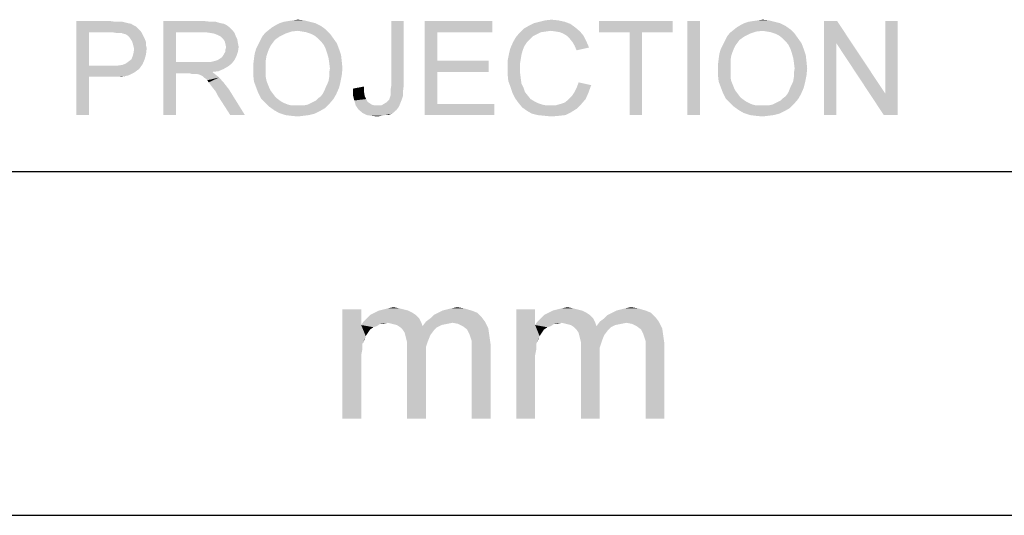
# Model space of a CAD drawing. Extents: x 0 to 1189, y 0 to 841.
# Tile 74 of 125: x 1053 to 1076, y 15 to 27. Entities that reach past the tile are written whole.
import ezdxf

# ---------------------------------------------------------------- set-up
doc = ezdxf.new("R2010")
doc.units = 0
doc.header["$LTSCALE"] = 65.395
doc.header["$MEASUREMENT"] = 0
doc.layers.get('0').update_dxf_attribs({"linetype": 'CONTINUOUS'})

msp = doc.modelspace()

# ---------------------------------------------------------------- linework, layer by layer
at = {"linetype": 'Continuous'}
for p, q in [((909, 23), (1160, 23)), ((909, 23), (1160, 23)), ((909, 23), (1160, 23)), ((15, 15), (1174, 15)), ((909, 15), (1160, 15))]:
    msp.add_line(p, q, dxfattribs=at)
for points in [[(1054.56603, 26.49993), (1055.36001, 26.49993), (1054.8577, 26.24067)], [(1054.8577, 26.24067), (1054.56603, 24.31243), (1054.56603, 26.49993)], [(1055.36001, 26.49993), (1055.47344, 26.48373), (1054.8577, 26.24067)], [(1055.63548, 26.48373), (1055.70029, 26.46753), (1054.8577, 26.24067)], [(1055.55446, 26.48373), (1055.63548, 26.48373), (1054.8577, 26.24067)], [(1055.47344, 26.48373), (1055.55446, 26.48373), (1054.8577, 26.24067)], [(1055.70029, 26.46753), (1055.7651, 26.45132), (1054.8577, 26.24067)], [(1055.7651, 26.45132), (1055.84612, 26.43512), (1054.8577, 26.24067)], [(1055.84612, 26.43512), (1055.89473, 26.40271), (1054.8577, 26.24067)], [(1055.89473, 26.40271), (1055.95955, 26.3703), (1054.8577, 26.24067)], [(1055.95955, 26.3703), (1056.00816, 26.32169), (1054.8577, 26.24067)], [(1056.59149, 26.49993), (1057.54751, 26.49993), (1056.88316, 26.24067)], [(1056.88316, 26.24067), (1056.59149, 24.31243), (1056.59149, 26.49993)], [(1057.54751, 26.49993), (1057.69335, 26.48373), (1056.88316, 26.24067)], [(1057.80677, 26.48373), (1057.9202, 26.45132), (1056.88316, 26.24067)], [(1057.69335, 26.48373), (1057.80677, 26.48373), (1056.88316, 26.24067)], [(1057.9202, 26.45132), (1058.00122, 26.43512), (1056.88316, 26.24067)], [(1058.00122, 26.43512), (1058.06603, 26.40271), (1056.88316, 26.24067)], [(1058.06603, 26.40271), (1058.13085, 26.3541), (1056.88316, 26.24067)], [(1058.13085, 26.3541), (1058.19566, 26.28929), (1056.88316, 26.24067)], [(1060.36696, 26.30549), (1059.03825, 26.28929), (1059.11927, 26.3541)], [(1060.25353, 26.38651), (1059.11927, 26.3541), (1059.20029, 26.40271)], [(1059.11927, 26.3541), (1060.25353, 26.38651), (1060.36696, 26.30549)], [(1060.1239, 26.45132), (1059.20029, 26.40271), (1059.29751, 26.45132)], [(1059.20029, 26.40271), (1060.1239, 26.45132), (1060.25353, 26.38651)], [(1059.99427, 26.48373), (1059.29751, 26.45132), (1059.39473, 26.48373)], [(1059.29751, 26.45132), (1059.99427, 26.48373), (1060.1239, 26.45132)], [(1059.39473, 26.48373), (1059.49196, 26.49993), (1059.86464, 26.51614)], [(1059.39473, 26.48373), (1059.86464, 26.51614), (1059.99427, 26.48373)], [(1059.86464, 26.51614), (1059.49196, 26.49993), (1059.60538, 26.51614)], [(1059.60538, 26.51614), (1059.71881, 26.53234), (1059.86464, 26.51614)], [(1062.18177, 26.49993), (1062.18177, 25.00919), (1061.8901, 24.99299)], [(1062.18177, 26.49993), (1061.8901, 24.99299), (1061.8901, 26.49993)], [(1062.66788, 26.49993), (1064.23964, 26.49993), (1062.95955, 26.24067)], [(1062.95955, 26.24067), (1062.66788, 24.31243), (1062.66788, 26.49993)], [(1062.95955, 26.24067), (1064.23964, 26.49993), (1064.23964, 26.24067)], [(1066.16788, 26.3541), (1064.96881, 26.32169), (1065.08223, 26.38651)], [(1065.60075, 26.27308), (1064.96881, 26.32169), (1066.16788, 26.3541)], [(1066.05446, 26.43512), (1065.08223, 26.38651), (1065.21186, 26.45132)], [(1065.08223, 26.38651), (1066.05446, 26.43512), (1066.16788, 26.3541)], [(1065.92483, 26.48373), (1065.21186, 26.45132), (1065.34149, 26.48373)], [(1065.21186, 26.45132), (1065.92483, 26.48373), (1066.05446, 26.43512)], [(1065.77899, 26.51614), (1065.34149, 26.48373), (1065.47112, 26.51614)], [(1065.34149, 26.48373), (1065.77899, 26.51614), (1065.92483, 26.48373)], [(1065.47112, 26.51614), (1065.61696, 26.53234), (1065.77899, 26.51614)], [(1065.71418, 26.25688), (1065.60075, 26.27308), (1066.16788, 26.3541)], [(1065.71418, 26.25688), (1066.16788, 26.3541), (1066.28131, 26.25688)], [(1068.4364, 26.49993), (1066.71881, 26.24067), (1066.71881, 26.49993)], [(1067.43177, 26.24067), (1066.71881, 26.24067), (1068.4364, 26.49993)], [(1067.72344, 26.24067), (1067.43177, 26.24067), (1068.4364, 26.49993)], [(1067.72344, 26.24067), (1068.4364, 26.49993), (1068.4364, 26.24067)], [(1069.06835, 26.49993), (1068.77668, 24.31243), (1068.77668, 26.49993)], [(1068.77668, 24.31243), (1069.06835, 26.49993), (1069.06835, 24.31243)], [(1071.17483, 26.30549), (1069.84612, 26.28929), (1069.92714, 26.3541)], [(1071.0614, 26.38651), (1069.92714, 26.3541), (1070.00816, 26.40271)], [(1069.92714, 26.3541), (1071.0614, 26.38651), (1071.17483, 26.30549)], [(1070.93177, 26.45132), (1070.00816, 26.40271), (1070.10538, 26.45132)], [(1070.00816, 26.40271), (1070.93177, 26.45132), (1071.0614, 26.38651)], [(1070.80214, 26.48373), (1070.10538, 26.45132), (1070.2026, 26.48373)], [(1070.10538, 26.45132), (1070.80214, 26.48373), (1070.93177, 26.45132)], [(1070.2026, 26.48373), (1070.29983, 26.49993), (1070.67251, 26.51614)], [(1070.2026, 26.48373), (1070.67251, 26.51614), (1070.80214, 26.48373)], [(1070.67251, 26.51614), (1070.29983, 26.49993), (1070.41325, 26.51614)], [(1070.41325, 26.51614), (1070.52668, 26.53234), (1070.67251, 26.51614)], [(1072.26048, 26.49993), (1072.24427, 25.98142), (1071.9526, 24.31243)], [(1072.26048, 26.49993), (1071.9526, 24.31243), (1071.9526, 26.49993)], [(1072.24427, 25.98142), (1072.26048, 26.49993), (1073.37853, 24.81475)], [(1073.34612, 24.31243), (1073.37853, 24.81475), (1073.6702, 26.49993)], [(1073.34612, 24.31243), (1073.6702, 26.49993), (1073.6702, 24.31243)], [(1073.6702, 26.49993), (1073.37853, 24.81475), (1073.37853, 26.49993)], [(1054.8577, 26.24067), (1054.8577, 25.4629), (1054.56603, 24.31243)], [(1056.00816, 26.32169), (1056.05677, 26.27308), (1054.8577, 26.24067)], [(1055.39242, 26.24067), (1054.8577, 26.24067), (1056.05677, 26.27308)], [(1055.48964, 26.22447), (1055.39242, 26.24067), (1056.05677, 26.27308)], [(1055.55446, 26.22447), (1055.48964, 26.22447), (1056.05677, 26.27308)], [(1055.61927, 26.22447), (1055.55446, 26.22447), (1056.05677, 26.27308)], [(1055.61927, 26.22447), (1056.05677, 26.27308), (1056.08918, 26.22447)], [(1056.08918, 26.22447), (1055.65168, 26.20827), (1055.61927, 26.22447)], [(1055.71649, 26.19206), (1055.65168, 26.20827), (1056.08918, 26.22447)], [(1055.7651, 26.15966), (1055.71649, 26.19206), (1056.08918, 26.22447)], [(1055.7651, 26.15966), (1056.08918, 26.22447), (1056.12159, 26.15966)], [(1056.12159, 26.15966), (1055.79751, 26.12725), (1055.7651, 26.15966)], [(1055.79751, 26.12725), (1056.12159, 26.15966), (1056.15399, 26.09484)], [(1056.15399, 26.09484), (1055.82992, 26.07864), (1055.79751, 26.12725)], [(1056.88316, 26.24067), (1056.88316, 25.54392), (1056.59149, 24.31243)], [(1057.56372, 26.24067), (1056.88316, 26.24067), (1058.19566, 26.28929)], [(1057.67714, 26.22447), (1057.56372, 26.24067), (1058.19566, 26.28929)], [(1057.67714, 26.22447), (1058.19566, 26.28929), (1058.24427, 26.22447)], [(1058.24427, 26.22447), (1057.77436, 26.20827), (1057.67714, 26.22447)], [(1057.85538, 26.17586), (1057.77436, 26.20827), (1058.24427, 26.22447)], [(1057.9202, 26.14345), (1057.85538, 26.17586), (1058.24427, 26.22447)], [(1057.9202, 26.14345), (1058.24427, 26.22447), (1058.27668, 26.14345)], [(1058.27668, 26.14345), (1057.98501, 26.07864), (1057.9202, 26.14345)], [(1057.98501, 26.07864), (1058.27668, 26.14345), (1058.30909, 26.07864)], [(1059.29751, 26.14345), (1059.18409, 26.06243), (1058.84381, 26.04623)], [(1059.29751, 26.14345), (1058.84381, 26.04623), (1058.89242, 26.14345)], [(1059.42714, 26.20827), (1058.89242, 26.14345), (1058.95723, 26.22447)], [(1058.89242, 26.14345), (1059.42714, 26.20827), (1059.29751, 26.14345)], [(1059.71881, 26.27308), (1058.95723, 26.22447), (1059.03825, 26.28929)], [(1059.71881, 26.27308), (1059.57298, 26.25688), (1058.95723, 26.22447)], [(1058.95723, 26.22447), (1059.57298, 26.25688), (1059.42714, 26.20827)], [(1059.71881, 26.27308), (1059.03825, 26.28929), (1060.36696, 26.30549)], [(1059.81603, 26.25688), (1059.71881, 26.27308), (1060.36696, 26.30549)], [(1059.91325, 26.24068), (1059.81603, 26.25688), (1060.36696, 26.30549)], [(1060.01048, 26.20827), (1059.91325, 26.24068), (1060.36696, 26.30549)], [(1060.01048, 26.20827), (1060.36696, 26.30549), (1060.46418, 26.20827)], [(1060.46418, 26.20827), (1060.1077, 26.15966), (1060.01048, 26.20827)], [(1060.18872, 26.09484), (1060.1077, 26.15966), (1060.46418, 26.20827)], [(1060.18872, 26.09484), (1060.46418, 26.20827), (1060.5452, 26.09484)], [(1062.95955, 26.24067), (1062.95955, 25.57632), (1062.66788, 24.31243)], [(1065.11464, 26.07864), (1064.72575, 26.01382), (1064.79057, 26.12725)], [(1065.27668, 26.19206), (1064.79057, 26.12725), (1064.87159, 26.22447)], [(1065.27668, 26.19206), (1065.17946, 26.14345), (1064.79057, 26.12725)], [(1064.79057, 26.12725), (1065.17946, 26.14345), (1065.11464, 26.07864)], [(1065.60075, 26.27308), (1064.87159, 26.22447), (1064.96881, 26.32169)], [(1065.60075, 26.27308), (1065.48733, 26.25688), (1064.87159, 26.22447)], [(1065.48733, 26.25688), (1065.3739, 26.24068), (1064.87159, 26.22447)], [(1064.87159, 26.22447), (1065.3739, 26.24068), (1065.27668, 26.19206)], [(1066.28131, 26.25688), (1065.8114, 26.24068), (1065.71418, 26.25688)], [(1065.89242, 26.20827), (1065.8114, 26.24068), (1066.28131, 26.25688)], [(1065.97344, 26.15966), (1065.89242, 26.20827), (1066.28131, 26.25688)], [(1065.97344, 26.15966), (1066.28131, 26.25688), (1066.36233, 26.15966)], [(1066.36233, 26.15966), (1066.03825, 26.09484), (1065.97344, 26.15966)], [(1066.03825, 26.09484), (1066.36233, 26.15966), (1066.42714, 26.03003)], [(1067.72344, 26.24067), (1067.43177, 24.31243), (1067.43177, 26.24067)], [(1067.43177, 24.31243), (1067.72344, 26.24067), (1067.72344, 24.31243)], [(1070.10538, 26.14345), (1069.99196, 26.06243), (1069.65168, 26.04623)], [(1070.10538, 26.14345), (1069.65168, 26.04623), (1069.70029, 26.14345)], [(1070.23501, 26.20827), (1069.70029, 26.14345), (1069.7651, 26.22447)], [(1069.70029, 26.14345), (1070.23501, 26.20827), (1070.10538, 26.14345)], [(1070.52668, 26.27308), (1069.7651, 26.22447), (1069.84612, 26.28929)], [(1070.52668, 26.27308), (1070.38085, 26.25688), (1069.7651, 26.22447)], [(1069.7651, 26.22447), (1070.38085, 26.25688), (1070.23501, 26.20827)], [(1070.52668, 26.27308), (1069.84612, 26.28929), (1071.17483, 26.30549)], [(1070.6239, 26.25688), (1070.52668, 26.27308), (1071.17483, 26.30549)], [(1070.72112, 26.24068), (1070.6239, 26.25688), (1071.17483, 26.30549)], [(1070.81835, 26.20827), (1070.72112, 26.24068), (1071.17483, 26.30549)], [(1070.81835, 26.20827), (1071.17483, 26.30549), (1071.27205, 26.20827)], [(1071.27205, 26.20827), (1070.91557, 26.15966), (1070.81835, 26.20827)], [(1070.99659, 26.09484), (1070.91557, 26.15966), (1071.27205, 26.20827)], [(1070.99659, 26.09484), (1071.27205, 26.20827), (1071.35307, 26.09484)], [(1055.86233, 26.03003), (1055.82992, 26.07864), (1056.15399, 26.09484)], [(1055.86233, 26.03003), (1056.15399, 26.09484), (1056.1864, 26.01382)], [(1056.1864, 26.01382), (1055.87853, 25.98142), (1055.86233, 26.03003)], [(1055.87853, 25.98142), (1056.1864, 26.01382), (1056.1864, 25.9328)], [(1056.1864, 25.9328), (1055.89473, 25.9166), (1055.87853, 25.98142)], [(1055.89473, 25.9166), (1056.1864, 25.9328), (1056.2026, 25.86799)], [(1056.2026, 25.86799), (1055.91094, 25.85179), (1055.89473, 25.9166)], [(1058.30909, 26.07864), (1058.01742, 26.03003), (1057.98501, 26.07864)], [(1058.01742, 26.03003), (1058.30909, 26.07864), (1058.32529, 25.98142)], [(1058.32529, 25.98142), (1058.03362, 25.96521), (1058.01742, 26.03003)], [(1058.03362, 25.96521), (1058.32529, 25.98142), (1058.34149, 25.9004)], [(1058.34149, 25.9004), (1058.04983, 25.88419), (1058.03362, 25.96521)], [(1058.03362, 25.83558), (1058.04983, 25.88419), (1058.34149, 25.9004)], [(1058.03362, 25.78697), (1058.03362, 25.83558), (1058.34149, 25.9004)], [(1058.03362, 25.78697), (1058.34149, 25.9004), (1058.32529, 25.78697)], [(1059.08686, 25.9328), (1058.74659, 25.85179), (1058.7952, 25.94901)], [(1059.08686, 25.9328), (1059.05446, 25.86799), (1058.74659, 25.85179)], [(1059.13548, 25.99762), (1058.7952, 25.94901), (1058.84381, 26.04623)], [(1058.7952, 25.94901), (1059.13548, 25.99762), (1059.08686, 25.9328)], [(1058.84381, 26.04623), (1059.18409, 26.06243), (1059.13548, 25.99762)], [(1060.5452, 26.09484), (1060.25353, 26.03003), (1060.18872, 26.09484)], [(1060.25353, 26.03003), (1060.5452, 26.09484), (1060.62622, 25.98142)], [(1060.62622, 25.98142), (1060.31835, 25.94901), (1060.25353, 26.03003)], [(1060.36696, 25.85179), (1060.31835, 25.94901), (1060.62622, 25.98142)], [(1060.36696, 25.85179), (1060.62622, 25.98142), (1060.67483, 25.85179)], [(1065.04983, 26.01382), (1064.98501, 25.9166), (1064.66094, 25.86799)], [(1065.04983, 26.01382), (1064.66094, 25.86799), (1064.72575, 26.01382)], [(1064.66094, 25.86799), (1064.98501, 25.9166), (1064.9526, 25.83558)], [(1064.72575, 26.01382), (1065.11464, 26.07864), (1065.04983, 26.01382)], [(1066.42714, 26.03003), (1066.10307, 26.01382), (1066.03825, 26.09484)], [(1066.15168, 25.9328), (1066.10307, 26.01382), (1066.42714, 26.03003)], [(1066.15168, 25.9328), (1066.42714, 26.03003), (1066.49196, 25.88419)], [(1066.49196, 25.88419), (1066.20029, 25.81938), (1066.15168, 25.9328)], [(1069.89473, 25.9328), (1069.55446, 25.85179), (1069.60307, 25.94901)], [(1069.89473, 25.9328), (1069.86233, 25.86799), (1069.55446, 25.85179)], [(1069.94335, 25.99762), (1069.60307, 25.94901), (1069.65168, 26.04623)], [(1069.60307, 25.94901), (1069.94335, 25.99762), (1069.89473, 25.9328)], [(1069.65168, 26.04623), (1069.99196, 26.06243), (1069.94335, 25.99762)], [(1071.35307, 26.09484), (1071.0614, 26.03003), (1070.99659, 26.09484)], [(1071.0614, 26.03003), (1071.35307, 26.09484), (1071.43409, 25.98142)], [(1071.43409, 25.98142), (1071.12622, 25.94901), (1071.0614, 26.03003)], [(1071.17483, 25.85179), (1071.12622, 25.94901), (1071.43409, 25.98142)], [(1071.17483, 25.85179), (1071.43409, 25.98142), (1071.4827, 25.85179)], [(1071.9526, 24.31243), (1072.24427, 25.98142), (1072.24427, 24.31243)], [(1073.37853, 24.81475), (1073.34612, 24.31243), (1072.24427, 25.98142)], [(1055.84612, 25.60873), (1055.87853, 25.68975), (1056.1864, 25.72216)], [(1055.84612, 25.60873), (1056.1864, 25.72216), (1056.15399, 25.60873)], [(1056.1864, 25.72216), (1055.87853, 25.68975), (1055.89473, 25.75456)], [(1055.89473, 25.75456), (1055.91094, 25.85179), (1056.2026, 25.86799)], [(1055.89473, 25.75456), (1056.2026, 25.86799), (1056.1864, 25.72216)], [(1057.85538, 25.59253), (1057.90399, 25.62493), (1058.29288, 25.68975)], [(1057.85538, 25.59253), (1058.29288, 25.68975), (1058.24427, 25.59253)], [(1057.90399, 25.62493), (1057.9526, 25.65734), (1058.29288, 25.68975)], [(1058.29288, 25.68975), (1057.9526, 25.65734), (1057.98501, 25.70595)], [(1057.98501, 25.70595), (1058.00122, 25.73836), (1058.32529, 25.78697)], [(1057.98501, 25.70595), (1058.32529, 25.78697), (1058.29288, 25.68975)], [(1058.32529, 25.78697), (1058.00122, 25.73836), (1058.03362, 25.78697)], [(1058.98964, 25.68975), (1058.69798, 25.62493), (1058.71418, 25.73836)], [(1058.69798, 25.62493), (1058.98964, 25.68975), (1058.97344, 25.59253)], [(1059.02205, 25.78697), (1058.71418, 25.73836), (1058.74659, 25.85179)], [(1058.71418, 25.73836), (1059.02205, 25.78697), (1058.98964, 25.68975)], [(1058.74659, 25.85179), (1059.05446, 25.86799), (1059.02205, 25.78697)], [(1060.67483, 25.85179), (1060.39936, 25.75456), (1060.36696, 25.85179)], [(1060.39936, 25.75456), (1060.67483, 25.85179), (1060.72344, 25.70595)], [(1060.72344, 25.70595), (1060.43177, 25.64114), (1060.39936, 25.75456)], [(1060.43177, 25.64114), (1060.72344, 25.70595), (1060.73964, 25.56012)], [(1064.9202, 25.72216), (1064.59612, 25.57632), (1064.62853, 25.73836)], [(1064.9202, 25.72216), (1064.90399, 25.62493), (1064.59612, 25.57632)], [(1064.9526, 25.83558), (1064.62853, 25.73836), (1064.66094, 25.86799)], [(1064.62853, 25.73836), (1064.9526, 25.83558), (1064.9202, 25.72216)], [(1069.79751, 25.68975), (1069.50585, 25.62493), (1069.52205, 25.73836)], [(1069.50585, 25.62493), (1069.79751, 25.68975), (1069.78131, 25.59253)], [(1069.82992, 25.78697), (1069.52205, 25.73836), (1069.55446, 25.85179)], [(1069.52205, 25.73836), (1069.82992, 25.78697), (1069.79751, 25.68975)], [(1069.55446, 25.85179), (1069.86233, 25.86799), (1069.82992, 25.78697)], [(1071.4827, 25.85179), (1071.20723, 25.75456), (1071.17483, 25.85179)], [(1071.20723, 25.75456), (1071.4827, 25.85179), (1071.53131, 25.70595)], [(1071.53131, 25.70595), (1071.23964, 25.64114), (1071.20723, 25.75456)], [(1071.23964, 25.64114), (1071.53131, 25.70595), (1071.54751, 25.56012)], [(1054.8577, 25.4629), (1054.8577, 25.20364), (1054.56603, 24.31243)], [(1055.52205, 25.4629), (1056.02436, 25.38188), (1054.8577, 25.20364)], [(1055.39242, 25.4629), (1055.52205, 25.4629), (1054.8577, 25.20364)], [(1054.8577, 25.4629), (1055.39242, 25.4629), (1054.8577, 25.20364)], [(1055.52205, 25.4629), (1055.63548, 25.4791), (1056.10538, 25.4953)], [(1055.52205, 25.4629), (1056.10538, 25.4953), (1056.02436, 25.38188)], [(1056.10538, 25.4953), (1055.63548, 25.4791), (1055.71649, 25.51151)], [(1055.71649, 25.51151), (1055.78131, 25.56012), (1056.15399, 25.60873)], [(1055.71649, 25.51151), (1056.15399, 25.60873), (1056.10538, 25.4953)], [(1056.15399, 25.60873), (1055.78131, 25.56012), (1055.84612, 25.60873)], [(1056.88316, 25.54392), (1056.88316, 25.28466), (1056.59149, 24.31243)], [(1057.67714, 25.54392), (1058.17946, 25.51151), (1056.88316, 25.28466)], [(1057.59612, 25.54392), (1057.67714, 25.54392), (1056.88316, 25.28466)], [(1057.4989, 25.54392), (1057.59612, 25.54392), (1056.88316, 25.28466)], [(1056.88316, 25.54392), (1057.4989, 25.54392), (1056.88316, 25.28466)], [(1058.17946, 25.51151), (1058.09844, 25.44669), (1056.88316, 25.28466)], [(1058.09844, 25.44669), (1057.98501, 25.38188), (1056.88316, 25.28466)], [(1057.67714, 25.54392), (1057.74196, 25.56012), (1058.24427, 25.59253)], [(1057.67714, 25.54392), (1058.24427, 25.59253), (1058.17946, 25.51151)], [(1057.74196, 25.56012), (1057.80677, 25.57632), (1058.24427, 25.59253)], [(1058.24427, 25.59253), (1057.80677, 25.57632), (1057.85538, 25.59253)], [(1058.97344, 25.59253), (1058.68177, 25.4953), (1058.69798, 25.62493)], [(1058.68177, 25.4953), (1058.97344, 25.59253), (1058.97344, 25.4791)], [(1058.97344, 25.4791), (1058.68177, 25.36568), (1058.68177, 25.4953)], [(1058.68177, 25.36568), (1058.97344, 25.4791), (1058.97344, 25.36568)], [(1060.73964, 25.56012), (1060.44798, 25.52771), (1060.43177, 25.64114)], [(1060.46418, 25.39808), (1060.44798, 25.52771), (1060.73964, 25.56012)], [(1060.46418, 25.39808), (1060.73964, 25.56012), (1060.75585, 25.39808)], [(1062.95955, 25.57632), (1062.95955, 25.31706), (1062.66788, 24.31243)], [(1062.95955, 25.31706), (1064.15862, 25.57632), (1064.15862, 25.31706)], [(1062.95955, 25.57632), (1064.15862, 25.57632), (1062.95955, 25.31706)], [(1064.59612, 25.57632), (1064.90399, 25.62493), (1064.88779, 25.52771)], [(1064.88779, 25.52771), (1064.59612, 25.41429), (1064.59612, 25.57632)], [(1064.59612, 25.41429), (1064.88779, 25.52771), (1064.88779, 25.41429)], [(1069.78131, 25.59253), (1069.48964, 25.4953), (1069.50585, 25.62493)], [(1069.48964, 25.4953), (1069.78131, 25.59253), (1069.78131, 25.4791)], [(1069.78131, 25.4791), (1069.48964, 25.36568), (1069.48964, 25.4953)], [(1069.48964, 25.36568), (1069.78131, 25.4791), (1069.78131, 25.36568)], [(1071.54751, 25.56012), (1071.25585, 25.52771), (1071.23964, 25.64114)], [(1071.27205, 25.39808), (1071.25585, 25.52771), (1071.54751, 25.56012)], [(1071.27205, 25.39808), (1071.54751, 25.56012), (1071.56372, 25.39808)], [(1054.56603, 24.31243), (1054.8577, 25.20364), (1054.8577, 24.31243)], [(1056.02436, 25.38188), (1055.97575, 25.34947), (1054.8577, 25.20364)], [(1055.97575, 25.34947), (1055.91094, 25.30086), (1054.8577, 25.20364)], [(1055.91094, 25.30086), (1055.84612, 25.26845), (1054.8577, 25.20364)], [(1055.84612, 25.26845), (1055.78131, 25.23605), (1054.8577, 25.20364)], [(1055.78131, 25.23605), (1055.70029, 25.21984), (1054.8577, 25.20364)], [(1055.39242, 25.20364), (1054.8577, 25.20364), (1055.70029, 25.21984)], [(1055.50585, 25.20364), (1055.39242, 25.20364), (1055.70029, 25.21984)], [(1055.50585, 25.20364), (1055.70029, 25.21984), (1055.60307, 25.20364)], [(1056.59149, 24.31243), (1056.88316, 25.28466), (1056.88316, 24.31243)], [(1057.98501, 25.38188), (1057.87159, 25.33327), (1056.88316, 25.28466)], [(1057.87159, 25.33327), (1057.72575, 25.31706), (1056.88316, 25.28466)], [(1057.20723, 25.28466), (1056.88316, 25.28466), (1057.72575, 25.31706)], [(1057.25585, 25.26845), (1057.20723, 25.28466), (1057.72575, 25.31706)], [(1057.30446, 25.26845), (1057.25585, 25.26845), (1057.72575, 25.31706)], [(1057.33686, 25.26845), (1057.30446, 25.26845), (1057.72575, 25.31706)], [(1057.36927, 25.26845), (1057.33686, 25.26845), (1057.72575, 25.31706)], [(1057.43409, 25.25225), (1057.36927, 25.26845), (1057.72575, 25.31706)], [(1057.43409, 25.25225), (1057.72575, 25.31706), (1057.80677, 25.25225)], [(1057.80677, 25.25225), (1057.4989, 25.21984), (1057.43409, 25.25225)], [(1057.53131, 25.18743), (1057.4989, 25.21984), (1057.80677, 25.25225)], [(1057.53131, 25.18743), (1057.80677, 25.25225), (1057.88779, 25.18743)], [(1058.97344, 25.36568), (1058.97344, 25.26845), (1058.68177, 25.23605)], [(1058.97344, 25.36568), (1058.68177, 25.23605), (1058.68177, 25.36568)], [(1058.68177, 25.23605), (1058.97344, 25.26845), (1058.97344, 25.18743)], [(1058.97344, 25.18743), (1058.69798, 25.09021), (1058.68177, 25.23605)], [(1060.43177, 25.10642), (1060.44798, 25.20364), (1060.73964, 25.23605)], [(1060.43177, 25.10642), (1060.73964, 25.23605), (1060.70723, 25.07401)], [(1060.75585, 25.39808), (1060.44798, 25.30086), (1060.46418, 25.39808)], [(1060.44798, 25.30086), (1060.75585, 25.39808), (1060.73964, 25.23605)], [(1060.73964, 25.23605), (1060.44798, 25.20364), (1060.44798, 25.30086)], [(1062.95955, 25.31706), (1062.95955, 24.57169), (1062.66788, 24.31243)], [(1064.88779, 25.41429), (1064.88779, 25.28466), (1064.59612, 25.26845)], [(1064.88779, 25.41429), (1064.59612, 25.26845), (1064.59612, 25.41429)], [(1064.59612, 25.26845), (1064.88779, 25.28466), (1064.90399, 25.15503)], [(1064.90399, 25.15503), (1064.61233, 25.10642), (1064.59612, 25.26845)], [(1069.78131, 25.36568), (1069.78131, 25.26845), (1069.48964, 25.23605)], [(1069.78131, 25.36568), (1069.48964, 25.23605), (1069.48964, 25.36568)], [(1069.48964, 25.23605), (1069.78131, 25.26845), (1069.78131, 25.18743)], [(1069.78131, 25.18743), (1069.50585, 25.09021), (1069.48964, 25.23605)], [(1071.23964, 25.10642), (1071.25585, 25.20364), (1071.54751, 25.23605)], [(1071.23964, 25.10642), (1071.54751, 25.23605), (1071.5151, 25.07401)], [(1071.56372, 25.39808), (1071.25585, 25.30086), (1071.27205, 25.39808)], [(1071.25585, 25.30086), (1071.56372, 25.39808), (1071.54751, 25.23605)], [(1071.54751, 25.23605), (1071.25585, 25.20364), (1071.25585, 25.30086)], [(1057.88779, 25.18743), (1057.57992, 25.15503), (1057.53131, 25.18743)], [(1057.61233, 25.12262), (1057.57992, 25.15503), (1057.88779, 25.18743)], [(1057.64473, 25.07401), (1057.61233, 25.12262), (1057.88779, 25.18743)], [(1057.64473, 25.07401), (1057.88779, 25.18743), (1058.00122, 25.0578)], [(1058.00122, 25.0578), (1057.69335, 25.00919), (1057.64473, 25.07401)], [(1057.74196, 24.94438), (1057.69335, 25.00919), (1058.00122, 25.0578)], [(1057.74196, 24.94438), (1058.00122, 25.0578), (1058.11464, 24.91197)], [(1058.97344, 25.18743), (1058.98964, 25.10642), (1058.69798, 25.09021)], [(1058.69798, 25.09021), (1058.98964, 25.10642), (1059.02205, 25.0254)], [(1059.02205, 25.0254), (1058.74659, 24.96058), (1058.69798, 25.09021)], [(1058.74659, 24.96058), (1059.02205, 25.0254), (1059.05446, 24.94438)], [(1059.05446, 24.94438), (1058.7952, 24.83095), (1058.74659, 24.96058)], [(1060.67483, 24.94438), (1060.33455, 24.87957), (1060.36696, 24.96058)], [(1060.36696, 24.96058), (1060.39936, 25.0254), (1060.70723, 25.07401)], [(1060.36696, 24.96058), (1060.70723, 25.07401), (1060.67483, 24.94438)], [(1060.70723, 25.07401), (1060.39936, 25.0254), (1060.43177, 25.10642)], [(1060.9989, 24.92818), (1061.25816, 24.97679), (1061.25816, 24.84716)], [(1061.8739, 24.89577), (1061.8901, 24.99299), (1062.18177, 25.00919)], [(1061.8739, 24.89577), (1062.18177, 25.00919), (1062.16557, 24.87956)], [(1064.61233, 25.10642), (1064.90399, 25.15503), (1064.9202, 25.0416)], [(1064.9202, 25.0416), (1064.66094, 24.97679), (1064.61233, 25.10642)], [(1064.66094, 24.97679), (1064.9202, 25.0416), (1064.96881, 24.94438)], [(1064.96881, 24.94438), (1064.70955, 24.83095), (1064.66094, 24.97679)], [(1066.15168, 24.84716), (1066.20029, 24.94438), (1066.54057, 25.00919)], [(1066.15168, 24.84716), (1066.54057, 25.00919), (1066.47575, 24.83095)], [(1066.54057, 25.00919), (1066.20029, 24.94438), (1066.2489, 25.07401)], [(1069.78131, 25.18743), (1069.79751, 25.10642), (1069.50585, 25.09021)], [(1069.50585, 25.09021), (1069.79751, 25.10642), (1069.82992, 25.0254)], [(1069.82992, 25.0254), (1069.55446, 24.96058), (1069.50585, 25.09021)], [(1069.55446, 24.96058), (1069.82992, 25.0254), (1069.86233, 24.94438)], [(1069.86233, 24.94438), (1069.60307, 24.83095), (1069.55446, 24.96058)], [(1071.4827, 24.94438), (1071.14242, 24.87957), (1071.17483, 24.96058)], [(1071.17483, 24.96058), (1071.20723, 25.0254), (1071.5151, 25.07401)], [(1071.17483, 24.96058), (1071.5151, 25.07401), (1071.4827, 24.94438)], [(1071.5151, 25.07401), (1071.20723, 25.0254), (1071.23964, 25.10642)], [(1058.11464, 24.91197), (1057.80677, 24.86336), (1057.74196, 24.94438)], [(1057.85538, 24.76614), (1057.80677, 24.86336), (1058.11464, 24.91197)], [(1058.14705, 24.31243), (1057.85538, 24.76614), (1058.11464, 24.91197)], [(1058.14705, 24.31243), (1058.11464, 24.91197), (1058.48733, 24.31243)], [(1059.05446, 24.94438), (1059.08686, 24.87957), (1058.7952, 24.83095)], [(1058.7952, 24.83095), (1059.08686, 24.87957), (1059.13548, 24.81475)], [(1059.13548, 24.81475), (1058.86001, 24.70132), (1058.7952, 24.83095)], [(1059.13548, 24.81475), (1059.18409, 24.74994), (1058.86001, 24.70132)], [(1058.86001, 24.70132), (1059.18409, 24.74994), (1059.2327, 24.70132)], [(1060.18872, 24.70132), (1060.25353, 24.74994), (1060.61001, 24.79855)], [(1060.18872, 24.70132), (1060.61001, 24.79855), (1060.5452, 24.68512)], [(1060.61001, 24.79855), (1060.25353, 24.74994), (1060.30214, 24.81475)], [(1060.30214, 24.81475), (1060.33455, 24.87957), (1060.67483, 24.94438)], [(1060.30214, 24.81475), (1060.67483, 24.94438), (1060.61001, 24.79855)], [(1061.25816, 24.84716), (1060.9989, 24.78234), (1060.9989, 24.92818)], [(1060.9989, 24.78234), (1061.25816, 24.84716), (1061.27436, 24.74993)], [(1061.27436, 24.74993), (1061.03131, 24.65271), (1060.9989, 24.78234)], [(1061.27436, 24.74993), (1061.30677, 24.68512), (1061.03131, 24.65271)], [(1061.84149, 24.66892), (1061.8577, 24.71753), (1062.16557, 24.76614)], [(1061.84149, 24.66892), (1062.16557, 24.76614), (1062.13316, 24.66892)], [(1062.16557, 24.76614), (1061.8577, 24.71753), (1061.8739, 24.76614)], [(1062.16557, 24.87956), (1061.8739, 24.83095), (1061.8739, 24.89577)], [(1061.8739, 24.76614), (1061.8739, 24.83095), (1062.16557, 24.87956)], [(1061.8739, 24.76614), (1062.16557, 24.87956), (1062.16557, 24.76614)], [(1064.96881, 24.94438), (1065.00122, 24.84716), (1064.70955, 24.83095)], [(1064.70955, 24.83095), (1065.00122, 24.84716), (1065.06603, 24.76614)], [(1065.06603, 24.76614), (1064.77436, 24.70132), (1064.70955, 24.83095)], [(1064.77436, 24.70132), (1065.06603, 24.76614), (1065.13085, 24.68512)], [(1066.41094, 24.68512), (1066.00585, 24.66892), (1066.08686, 24.74993)], [(1066.47575, 24.83095), (1066.08686, 24.74993), (1066.15168, 24.84716)], [(1066.08686, 24.74993), (1066.47575, 24.83095), (1066.41094, 24.68512)], [(1069.86233, 24.94438), (1069.89473, 24.87957), (1069.60307, 24.83095)], [(1069.60307, 24.83095), (1069.89473, 24.87957), (1069.94335, 24.81475)], [(1069.94335, 24.81475), (1069.66788, 24.70132), (1069.60307, 24.83095)], [(1069.94335, 24.81475), (1069.99196, 24.74994), (1069.66788, 24.70132)], [(1069.66788, 24.70132), (1069.99196, 24.74994), (1070.04057, 24.70132)], [(1070.99659, 24.70132), (1071.0614, 24.74994), (1071.41788, 24.79855)], [(1070.99659, 24.70132), (1071.41788, 24.79855), (1071.35307, 24.68512)], [(1071.41788, 24.79855), (1071.0614, 24.74994), (1071.11001, 24.81475)], [(1071.11001, 24.81475), (1071.14242, 24.87957), (1071.4827, 24.94438)], [(1071.11001, 24.81475), (1071.4827, 24.94438), (1071.41788, 24.79855)], [(1059.2327, 24.70132), (1058.95723, 24.6041), (1058.86001, 24.70132)], [(1059.2327, 24.70132), (1059.29751, 24.65271), (1058.95723, 24.6041)], [(1059.29751, 24.65271), (1059.34612, 24.62031), (1058.95723, 24.6041)], [(1058.95723, 24.6041), (1059.34612, 24.62031), (1059.41094, 24.5879)], [(1059.41094, 24.5879), (1059.05446, 24.50688), (1058.95723, 24.6041)], [(1059.41094, 24.5879), (1059.49196, 24.55549), (1059.05446, 24.50688)], [(1059.49196, 24.55549), (1059.55677, 24.53929), (1059.05446, 24.50688)], [(1059.78362, 24.53929), (1059.86464, 24.53929), (1059.05446, 24.50688)], [(1059.7026, 24.53929), (1059.78362, 24.53929), (1059.05446, 24.50688)], [(1059.63779, 24.53929), (1059.7026, 24.53929), (1059.05446, 24.50688)], [(1059.55677, 24.53929), (1059.63779, 24.53929), (1059.05446, 24.50688)], [(1060.35075, 24.47447), (1059.05446, 24.50688), (1059.86464, 24.53929)], [(1060.35075, 24.47447), (1059.16788, 24.42586), (1059.05446, 24.50688)], [(1059.86464, 24.53929), (1059.94566, 24.55549), (1060.44798, 24.57169)], [(1059.86464, 24.53929), (1060.44798, 24.57169), (1060.35075, 24.47447)], [(1060.44798, 24.57169), (1059.94566, 24.55549), (1060.01048, 24.5879)], [(1060.01048, 24.5879), (1060.07529, 24.62031), (1060.5452, 24.68512)], [(1060.01048, 24.5879), (1060.5452, 24.68512), (1060.44798, 24.57169)], [(1060.07529, 24.62031), (1060.1401, 24.65271), (1060.5452, 24.68512)], [(1060.5452, 24.68512), (1060.1401, 24.65271), (1060.18872, 24.70132)], [(1061.03131, 24.65271), (1061.30677, 24.68512), (1061.33918, 24.6203)], [(1061.33918, 24.6203), (1061.06372, 24.53929), (1061.03131, 24.65271)], [(1061.33918, 24.6203), (1061.38779, 24.5879), (1061.06372, 24.53929)], [(1061.38779, 24.5879), (1061.4364, 24.55549), (1061.06372, 24.53929)], [(1061.06372, 24.53929), (1061.4364, 24.55549), (1061.50122, 24.53929)], [(1061.50122, 24.53929), (1061.12853, 24.44206), (1061.06372, 24.53929)], [(1061.66325, 24.53929), (1062.06835, 24.50688), (1061.12853, 24.44206)], [(1061.56603, 24.53929), (1061.66325, 24.53929), (1061.12853, 24.44206)], [(1061.50122, 24.53929), (1061.56603, 24.53929), (1061.12853, 24.44206)], [(1061.12853, 24.44206), (1062.06835, 24.50688), (1062.01973, 24.44206)], [(1062.10075, 24.5879), (1061.66325, 24.53929), (1061.74427, 24.5879)], [(1061.66325, 24.53929), (1062.10075, 24.5879), (1062.06835, 24.50688)], [(1061.74427, 24.5879), (1061.77668, 24.6041), (1062.13316, 24.66892)], [(1061.74427, 24.5879), (1062.13316, 24.66892), (1062.10075, 24.5879)], [(1061.77668, 24.6041), (1061.80909, 24.63651), (1062.13316, 24.66892)], [(1062.13316, 24.66892), (1061.80909, 24.63651), (1061.84149, 24.66892)], [(1062.95955, 24.57169), (1064.28825, 24.57169), (1062.66788, 24.31243)], [(1062.66788, 24.31243), (1064.28825, 24.57169), (1064.28825, 24.31243)], [(1065.13085, 24.68512), (1064.85538, 24.5879), (1064.77436, 24.70132)], [(1065.13085, 24.68512), (1065.21186, 24.63651), (1064.85538, 24.5879)], [(1064.85538, 24.5879), (1065.21186, 24.63651), (1065.30909, 24.5879)], [(1065.30909, 24.5879), (1064.9364, 24.49068), (1064.85538, 24.5879)], [(1065.30909, 24.5879), (1065.40631, 24.55549), (1064.9364, 24.49068)], [(1064.9364, 24.49068), (1065.71418, 24.53929), (1066.31372, 24.57169)], [(1064.9364, 24.49068), (1066.31372, 24.57169), (1066.20029, 24.45827)], [(1065.40631, 24.55549), (1065.48733, 24.53929), (1064.9364, 24.49068)], [(1065.60075, 24.53929), (1065.71418, 24.53929), (1064.9364, 24.49068)], [(1065.48733, 24.53929), (1065.60075, 24.53929), (1064.9364, 24.49068)], [(1066.31372, 24.57169), (1065.71418, 24.53929), (1065.8276, 24.57169)], [(1065.8276, 24.57169), (1065.92483, 24.6041), (1066.41094, 24.68512)], [(1065.8276, 24.57169), (1066.41094, 24.68512), (1066.31372, 24.57169)], [(1065.92483, 24.6041), (1066.00585, 24.66892), (1066.41094, 24.68512)], [(1070.04057, 24.70132), (1069.7651, 24.6041), (1069.66788, 24.70132)], [(1070.04057, 24.70132), (1070.10538, 24.65271), (1069.7651, 24.6041)], [(1070.10538, 24.65271), (1070.15399, 24.62031), (1069.7651, 24.6041)], [(1069.7651, 24.6041), (1070.15399, 24.62031), (1070.21881, 24.5879)], [(1070.21881, 24.5879), (1069.86233, 24.50688), (1069.7651, 24.6041)], [(1070.21881, 24.5879), (1070.29983, 24.55549), (1069.86233, 24.50688)], [(1070.29983, 24.55549), (1070.36464, 24.53929), (1069.86233, 24.50688)], [(1070.59149, 24.53929), (1070.67251, 24.53929), (1069.86233, 24.50688)], [(1070.51048, 24.53929), (1070.59149, 24.53929), (1069.86233, 24.50688)], [(1070.44566, 24.53929), (1070.51048, 24.53929), (1069.86233, 24.50688)], [(1070.36464, 24.53929), (1070.44566, 24.53929), (1069.86233, 24.50688)], [(1071.15862, 24.47447), (1069.86233, 24.50688), (1070.67251, 24.53929)], [(1071.15862, 24.47447), (1069.97575, 24.42586), (1069.86233, 24.50688)], [(1070.67251, 24.53929), (1070.75353, 24.55549), (1071.25585, 24.57169)], [(1070.67251, 24.53929), (1071.25585, 24.57169), (1071.15862, 24.47447)], [(1071.25585, 24.57169), (1070.75353, 24.55549), (1070.81835, 24.5879)], [(1070.81835, 24.5879), (1070.88316, 24.62031), (1071.35307, 24.68512)], [(1070.81835, 24.5879), (1071.35307, 24.68512), (1071.25585, 24.57169)], [(1070.88316, 24.62031), (1070.94798, 24.65271), (1071.35307, 24.68512)], [(1071.35307, 24.68512), (1070.94798, 24.65271), (1070.99659, 24.70132)], [(1059.16788, 24.42586), (1060.35075, 24.47447), (1060.23733, 24.40966)], [(1060.23733, 24.40966), (1059.28131, 24.36105), (1059.16788, 24.42586)], [(1059.28131, 24.36105), (1060.23733, 24.40966), (1060.1077, 24.34484)], [(1060.1077, 24.34484), (1059.42714, 24.31243), (1059.28131, 24.36105)], [(1059.42714, 24.31243), (1060.1077, 24.34484), (1059.97807, 24.31243)], [(1059.97807, 24.31243), (1059.55677, 24.29623), (1059.42714, 24.31243)], [(1059.55677, 24.29623), (1059.97807, 24.31243), (1059.84844, 24.29623)], [(1059.84844, 24.29623), (1059.71881, 24.28003), (1059.55677, 24.29623)], [(1062.01973, 24.44206), (1061.22575, 24.36105), (1061.12853, 24.44206)], [(1062.01973, 24.44206), (1061.97112, 24.39345), (1061.22575, 24.36105)], [(1061.22575, 24.36105), (1061.97112, 24.39345), (1061.90631, 24.34484)], [(1061.90631, 24.34484), (1061.32298, 24.31243), (1061.22575, 24.36105)], [(1061.74427, 24.31243), (1061.32298, 24.31243), (1061.90631, 24.34484)], [(1061.74427, 24.31243), (1061.4364, 24.29623), (1061.32298, 24.31243)], [(1061.4364, 24.29623), (1061.74427, 24.31243), (1061.66325, 24.29623)], [(1061.66325, 24.29623), (1061.56603, 24.28003), (1061.4364, 24.29623)], [(1061.74427, 24.31243), (1061.90631, 24.34484), (1061.82529, 24.31243)], [(1066.20029, 24.45827), (1065.04983, 24.40966), (1064.9364, 24.49068)], [(1065.04983, 24.40966), (1066.20029, 24.45827), (1066.07066, 24.37725)], [(1066.07066, 24.37725), (1065.16325, 24.34484), (1065.04983, 24.40966)], [(1065.29288, 24.31243), (1065.16325, 24.34484), (1066.07066, 24.37725)], [(1065.29288, 24.31243), (1066.07066, 24.37725), (1065.94103, 24.31243)], [(1065.94103, 24.31243), (1065.45492, 24.29623), (1065.29288, 24.31243)], [(1065.45492, 24.29623), (1065.94103, 24.31243), (1065.7952, 24.29623)], [(1065.7952, 24.29623), (1065.61696, 24.28003), (1065.45492, 24.29623)], [(1069.97575, 24.42586), (1071.15862, 24.47447), (1071.0452, 24.40966)], [(1071.0452, 24.40966), (1070.08918, 24.36105), (1069.97575, 24.42586)], [(1070.08918, 24.36105), (1071.0452, 24.40966), (1070.91557, 24.34484)], [(1070.91557, 24.34484), (1070.23501, 24.31243), (1070.08918, 24.36105)], [(1070.23501, 24.31243), (1070.91557, 24.34484), (1070.78594, 24.31243)], [(1070.78594, 24.31243), (1070.36464, 24.29623), (1070.23501, 24.31243)], [(1070.36464, 24.29623), (1070.78594, 24.31243), (1070.65631, 24.29623)], [(1070.65631, 24.29623), (1070.52668, 24.28003), (1070.36464, 24.29623)], [(1061.19237, 19.79074), (1061.19237, 19.42778), (1060.75163, 17.25)], [(1061.19237, 19.79074), (1060.75163, 17.25), (1060.75163, 19.79074)], [(1062.38496, 19.71296), (1061.39978, 19.66111), (1061.50348, 19.71296)], [(1061.39978, 19.66111), (1062.38496, 19.71296), (1062.46274, 19.66111)], [(1062.28126, 19.76481), (1061.50348, 19.71296), (1061.60719, 19.76481)], [(1061.50348, 19.71296), (1062.28126, 19.76481), (1062.38496, 19.71296)], [(1062.17756, 19.79074), (1061.60719, 19.76481), (1061.71089, 19.79074)], [(1061.60719, 19.76481), (1062.17756, 19.79074), (1062.28126, 19.76481)], [(1062.07385, 19.81667), (1061.71089, 19.79074), (1061.81459, 19.81667)], [(1061.71089, 19.79074), (1062.07385, 19.81667), (1062.17756, 19.79074)], [(1061.81459, 19.81667), (1061.94422, 19.84259), (1062.07385, 19.81667)], [(1063.88867, 19.71296), (1062.87756, 19.66111), (1062.98126, 19.71296)], [(1062.87756, 19.66111), (1063.88867, 19.71296), (1063.99237, 19.60926)], [(1063.75904, 19.76481), (1062.98126, 19.71296), (1063.08496, 19.76481)], [(1062.98126, 19.71296), (1063.75904, 19.76481), (1063.88867, 19.71296)], [(1063.08496, 19.76481), (1063.18867, 19.79074), (1063.57756, 19.81667)], [(1063.08496, 19.76481), (1063.57756, 19.81667), (1063.75904, 19.76481)], [(1063.57756, 19.81667), (1063.18867, 19.79074), (1063.29237, 19.81667)], [(1063.29237, 19.81667), (1063.422, 19.84259), (1063.57756, 19.81667)], [(1065.23682, 19.79074), (1065.23682, 19.42778), (1064.79608, 17.25)], [(1065.23682, 19.79074), (1064.79608, 17.25), (1064.79608, 19.79074)], [(1066.42941, 19.71296), (1065.44422, 19.66111), (1065.54793, 19.71296)], [(1065.44422, 19.66111), (1066.42941, 19.71296), (1066.50719, 19.66111)], [(1066.32571, 19.76481), (1065.54793, 19.71296), (1065.65163, 19.76481)], [(1065.54793, 19.71296), (1066.32571, 19.76481), (1066.42941, 19.71296)], [(1066.222, 19.79074), (1065.65163, 19.76481), (1065.75534, 19.79074)], [(1065.65163, 19.76481), (1066.222, 19.79074), (1066.32571, 19.76481)], [(1066.1183, 19.81667), (1065.75534, 19.79074), (1065.85904, 19.81667)], [(1065.75534, 19.79074), (1066.1183, 19.81667), (1066.222, 19.79074)], [(1065.85904, 19.81667), (1065.98867, 19.84259), (1066.1183, 19.81667)], [(1067.93311, 19.71296), (1066.922, 19.66111), (1067.02571, 19.71296)], [(1066.922, 19.66111), (1067.93311, 19.71296), (1068.03682, 19.60926)], [(1067.80348, 19.76481), (1067.02571, 19.71296), (1067.12941, 19.76481)], [(1067.02571, 19.71296), (1067.80348, 19.76481), (1067.93311, 19.71296)], [(1067.12941, 19.76481), (1067.23311, 19.79074), (1067.622, 19.81667)], [(1067.12941, 19.76481), (1067.622, 19.81667), (1067.80348, 19.76481)], [(1067.622, 19.81667), (1067.23311, 19.79074), (1067.33682, 19.81667)], [(1067.33682, 19.81667), (1067.46645, 19.84259), (1067.622, 19.81667)], [(1061.81459, 19.47963), (1061.19237, 19.42778), (1061.24422, 19.50556)], [(1061.81459, 19.47963), (1061.63311, 19.4537), (1061.19237, 19.42778)], [(1062.54052, 19.58333), (1061.24422, 19.50556), (1061.322, 19.58333)], [(1061.81459, 19.47963), (1061.24422, 19.50556), (1062.54052, 19.58333)], [(1062.46274, 19.66111), (1061.322, 19.58333), (1061.39978, 19.66111)], [(1061.322, 19.58333), (1062.46274, 19.66111), (1062.54052, 19.58333)], [(1061.63311, 19.4537), (1061.81459, 19.47963), (1061.71089, 19.4537)], [(1061.81459, 19.47963), (1062.54052, 19.58333), (1062.59237, 19.47963)], [(1062.59237, 19.47963), (1061.9183, 19.4537), (1061.81459, 19.47963)], [(1062.022, 19.42778), (1061.9183, 19.4537), (1062.59237, 19.47963)], [(1062.022, 19.42778), (1062.59237, 19.47963), (1062.6183, 19.40185)], [(1063.3183, 19.47963), (1062.6183, 19.40185), (1062.69608, 19.50556)], [(1063.3183, 19.47963), (1063.18867, 19.4537), (1062.6183, 19.40185)], [(1062.69608, 19.50556), (1062.79978, 19.58333), (1063.99237, 19.60926)], [(1062.69608, 19.50556), (1063.99237, 19.60926), (1064.07015, 19.50556)], [(1062.69608, 19.50556), (1064.07015, 19.50556), (1063.3183, 19.47963)], [(1063.99237, 19.60926), (1062.79978, 19.58333), (1062.87756, 19.66111)], [(1063.44793, 19.4537), (1063.3183, 19.47963), (1064.07015, 19.50556)], [(1063.55163, 19.40185), (1063.44793, 19.4537), (1064.07015, 19.50556)], [(1063.55163, 19.40185), (1064.07015, 19.50556), (1064.14793, 19.35)], [(1065.85904, 19.47963), (1065.23682, 19.42778), (1065.28867, 19.50556)], [(1065.85904, 19.47963), (1065.67756, 19.4537), (1065.23682, 19.42778)], [(1066.58496, 19.58333), (1065.28867, 19.50556), (1065.36645, 19.58333)], [(1065.85904, 19.47963), (1065.28867, 19.50556), (1066.58496, 19.58333)], [(1066.50719, 19.66111), (1065.36645, 19.58333), (1065.44422, 19.66111)], [(1065.36645, 19.58333), (1066.50719, 19.66111), (1066.58496, 19.58333)], [(1065.67756, 19.4537), (1065.85904, 19.47963), (1065.75534, 19.4537)], [(1065.85904, 19.47963), (1066.58496, 19.58333), (1066.63682, 19.47963)], [(1066.63682, 19.47963), (1065.96274, 19.4537), (1065.85904, 19.47963)], [(1066.06645, 19.42778), (1065.96274, 19.4537), (1066.63682, 19.47963)], [(1066.06645, 19.42778), (1066.63682, 19.47963), (1066.66274, 19.40185)], [(1067.36274, 19.47963), (1066.66274, 19.40185), (1066.74052, 19.50556)], [(1067.36274, 19.47963), (1067.23311, 19.4537), (1066.66274, 19.40185)], [(1066.74052, 19.50556), (1066.84422, 19.58333), (1068.03682, 19.60926)], [(1066.74052, 19.50556), (1068.03682, 19.60926), (1068.11459, 19.50556)], [(1066.74052, 19.50556), (1068.11459, 19.50556), (1067.36274, 19.47963)], [(1068.03682, 19.60926), (1066.84422, 19.58333), (1066.922, 19.66111)], [(1067.49237, 19.4537), (1067.36274, 19.47963), (1068.11459, 19.50556)], [(1067.59608, 19.40185), (1067.49237, 19.4537), (1068.11459, 19.50556)], [(1067.59608, 19.40185), (1068.11459, 19.50556), (1068.19237, 19.35)], [(1061.19237, 19.42778), (1061.2183, 18.98704), (1060.75163, 17.25)], [(1061.19237, 19.42778), (1061.63311, 19.4537), (1061.55534, 19.40185)], [(1061.19237, 19.42778), (1061.55534, 19.40185), (1061.47756, 19.37593)], [(1061.19237, 19.42778), (1061.47756, 19.37593), (1061.39978, 19.32407)], [(1061.19237, 19.42778), (1061.39978, 19.32407), (1061.34793, 19.2463)], [(1061.19237, 19.42778), (1061.34793, 19.2463), (1061.29608, 19.16852)], [(1061.19237, 19.42778), (1061.29608, 19.16852), (1061.2183, 18.98704)], [(1062.6183, 19.40185), (1062.09978, 19.37593), (1062.022, 19.42778)], [(1062.95534, 19.37593), (1062.09978, 19.37593), (1062.6183, 19.40185)], [(1062.95534, 19.37593), (1062.15163, 19.32407), (1062.09978, 19.37593)], [(1062.15163, 19.32407), (1062.95534, 19.37593), (1062.87756, 19.29815)], [(1062.87756, 19.29815), (1062.20348, 19.2463), (1062.15163, 19.32407)], [(1062.20348, 19.2463), (1062.87756, 19.29815), (1062.79978, 19.19444)], [(1062.79978, 19.19444), (1062.22941, 19.14259), (1062.20348, 19.2463)], [(1063.18867, 19.4537), (1063.05904, 19.42778), (1062.6183, 19.40185)], [(1062.6183, 19.40185), (1063.05904, 19.42778), (1062.95534, 19.37593)], [(1064.14793, 19.35), (1063.65534, 19.32407), (1063.55163, 19.40185)], [(1063.70719, 19.22037), (1063.65534, 19.32407), (1064.14793, 19.35)], [(1063.70719, 19.22037), (1064.14793, 19.35), (1064.17385, 19.16852)], [(1065.23682, 19.42778), (1065.26274, 18.98704), (1064.79608, 17.25)], [(1065.23682, 19.42778), (1065.67756, 19.4537), (1065.59978, 19.40185)], [(1065.23682, 19.42778), (1065.59978, 19.40185), (1065.522, 19.37593)], [(1065.23682, 19.42778), (1065.522, 19.37593), (1065.44422, 19.32407)], [(1065.23682, 19.42778), (1065.44422, 19.32407), (1065.39237, 19.2463)], [(1065.23682, 19.42778), (1065.39237, 19.2463), (1065.34052, 19.16852)], [(1065.23682, 19.42778), (1065.34052, 19.16852), (1065.26274, 18.98704)], [(1066.66274, 19.40185), (1066.14422, 19.37593), (1066.06645, 19.42778)], [(1066.99978, 19.37593), (1066.14422, 19.37593), (1066.66274, 19.40185)], [(1066.99978, 19.37593), (1066.19608, 19.32407), (1066.14422, 19.37593)], [(1066.19608, 19.32407), (1066.99978, 19.37593), (1066.922, 19.29815)], [(1066.922, 19.29815), (1066.24793, 19.2463), (1066.19608, 19.32407)], [(1066.24793, 19.2463), (1066.922, 19.29815), (1066.84422, 19.19444)], [(1066.84422, 19.19444), (1066.27385, 19.14259), (1066.24793, 19.2463)], [(1067.23311, 19.4537), (1067.10348, 19.42778), (1066.66274, 19.40185)], [(1066.66274, 19.40185), (1067.10348, 19.42778), (1066.99978, 19.37593)], [(1068.19237, 19.35), (1067.69978, 19.32407), (1067.59608, 19.40185)], [(1067.75163, 19.22037), (1067.69978, 19.32407), (1068.19237, 19.35)], [(1067.75163, 19.22037), (1068.19237, 19.35), (1068.2183, 19.16852)], [(1061.29608, 19.16852), (1061.27015, 19.09074), (1061.2183, 18.98704)], [(1062.22941, 19.14259), (1062.79978, 19.19444), (1062.74793, 19.06481)], [(1062.74793, 19.06481), (1062.25534, 19.03889), (1062.22941, 19.14259)], [(1062.25534, 19.03889), (1062.74793, 19.06481), (1062.69608, 18.90926)], [(1062.69608, 18.90926), (1062.25534, 18.88333), (1062.25534, 19.03889)], [(1064.17385, 19.16852), (1063.73311, 19.14259), (1063.70719, 19.22037)], [(1063.75904, 19.06481), (1063.73311, 19.14259), (1064.17385, 19.16852)], [(1063.75904, 19.06481), (1064.17385, 19.16852), (1064.19978, 18.98704)], [(1064.19978, 18.98704), (1063.75904, 18.96111), (1063.75904, 19.06481)], [(1065.34052, 19.16852), (1065.31459, 19.09074), (1065.26274, 18.98704)], [(1066.27385, 19.14259), (1066.84422, 19.19444), (1066.79237, 19.06481)], [(1066.79237, 19.06481), (1066.29978, 19.03889), (1066.27385, 19.14259)], [(1066.29978, 19.03889), (1066.79237, 19.06481), (1066.74052, 18.90926)], [(1066.74052, 18.90926), (1066.29978, 18.88333), (1066.29978, 19.03889)], [(1068.2183, 19.16852), (1067.77756, 19.14259), (1067.75163, 19.22037)], [(1067.80348, 19.06481), (1067.77756, 19.14259), (1068.2183, 19.16852)], [(1067.80348, 19.06481), (1068.2183, 19.16852), (1068.24422, 18.98704)], [(1068.24422, 18.98704), (1067.80348, 18.96111), (1067.80348, 19.06481)], [(1061.2183, 18.98704), (1061.2183, 18.85741), (1060.75163, 17.25)], [(1061.2183, 18.85741), (1061.19237, 18.72778), (1060.75163, 17.25)], [(1062.25534, 18.88333), (1062.69608, 18.90926), (1062.69608, 18.72778)], [(1062.69608, 18.72778), (1062.25534, 17.25), (1062.25534, 18.88333)], [(1063.75904, 18.83148), (1063.75904, 18.96111), (1064.19978, 18.98704)], [(1063.75904, 17.25), (1063.75904, 18.83148), (1064.19978, 18.98704)], [(1063.75904, 17.25), (1064.19978, 18.98704), (1064.19978, 17.25)], [(1065.26274, 18.98704), (1065.26274, 18.85741), (1064.79608, 17.25)], [(1065.26274, 18.85741), (1065.23682, 18.72778), (1064.79608, 17.25)], [(1066.29978, 18.88333), (1066.74052, 18.90926), (1066.74052, 18.72778)], [(1066.74052, 18.72778), (1066.29978, 17.25), (1066.29978, 18.88333)], [(1067.80348, 18.83148), (1067.80348, 18.96111), (1068.24422, 18.98704)], [(1067.80348, 17.25), (1067.80348, 18.83148), (1068.24422, 18.98704)], [(1067.80348, 17.25), (1068.24422, 18.98704), (1068.24422, 17.25)], [(1061.19237, 18.72778), (1061.19237, 18.5463), (1060.75163, 17.25)], [(1062.25534, 17.25), (1062.69608, 18.72778), (1062.69608, 17.25)], [(1065.23682, 18.72778), (1065.23682, 18.5463), (1064.79608, 17.25)], [(1066.29978, 17.25), (1066.74052, 18.72778), (1066.74052, 17.25)], [(1060.75163, 17.25), (1061.19237, 18.5463), (1061.19237, 17.25)], [(1064.79608, 17.25), (1065.23682, 18.5463), (1065.23682, 17.25)]]:
    msp.add_solid(points, dxfattribs=at)

doc.saveas('drawing.dxf')
